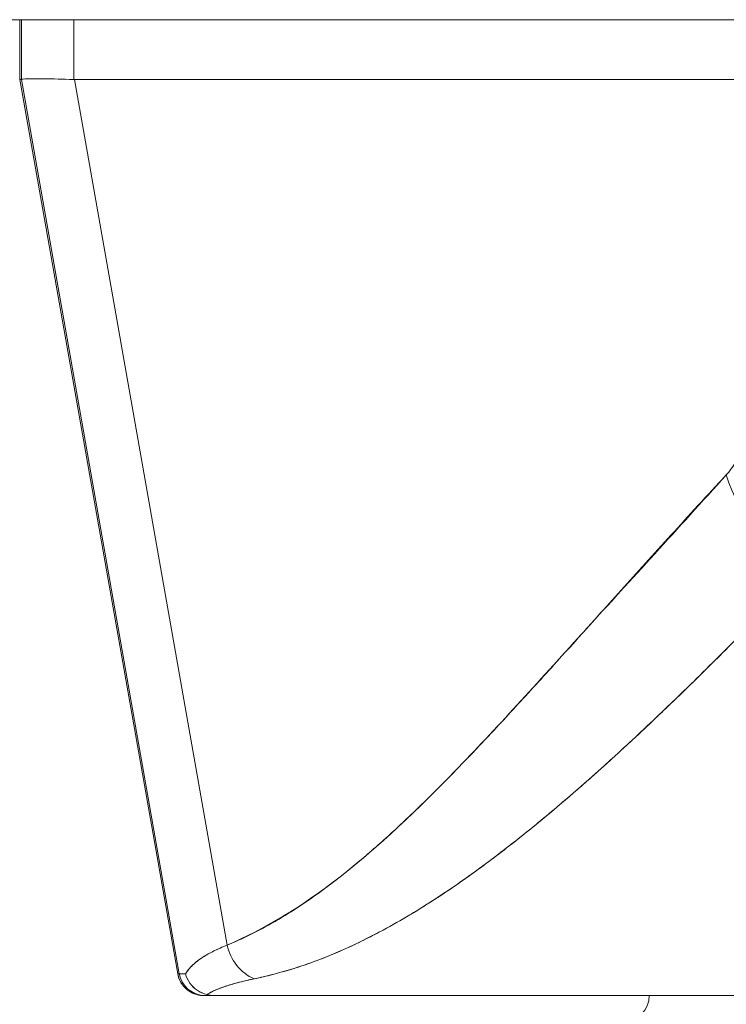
# Model space of a CAD drawing. Header units: inches. Extents: x 10 to 331, y 10 to 212.
# Tile 10 of 145: x 34.155 to 34.681, y 23.775 to 24.51. Entities that reach past the tile are written whole.
import ezdxf

# ---------------------------------------------------------------- set-up
doc = ezdxf.new("R2010")
doc.units = ezdxf.units.IN
doc.header["$LTSCALE"] = 20
doc.header["$MEASUREMENT"] = 0
doc.layers.add('Visible (ANSI)', color=7, linetype='Continuous', lineweight=5)

msp = doc.modelspace()

# ---------------------------------------------------------------- linework, layer by layer
at = {"layer": 'Visible (ANSI)'}
for p, q in [((61.06945, 24.50984), (32.81935, 24.50984)), ((34.1545, 24.50984), (34.1545, 24.46542)), ((34.1545, 24.46542), (34.1545, 24.50984)), ((34.15587, 24.50984), (34.15587, 24.46519)), ((34.15587, 24.46519), (34.15587, 24.50984)), ((34.1949, 24.46519), (34.1949, 24.50984)), ((34.1949, 24.50984), (34.1949, 24.46519)), ((34.15587, 24.46518), (34.15451, 24.46518)), ((34.15451, 24.46518), (34.15587, 24.46518)), ((34.27235, 23.79776), (34.15451, 24.46518)), ((34.15587, 24.46518), (34.15587, 24.46519)), ((34.27353, 23.79776), (34.15587, 24.46518)), ((34.15587, 24.46518), (34.27353, 23.79776)), ((34.1949, 24.46519), (34.19534, 24.46518)), ((34.68867, 24.46518), (34.19534, 24.46518)), ((34.19534, 24.46518), (34.68867, 24.46518)), ((34.30924, 23.81909), (34.19534, 24.46518)), ((34.19534, 24.46518), (34.30924, 23.81909)), ((34.54638, 24.02123), (34.54638, 24.02107)), ((34.52669, 23.99963), (34.52669, 23.99947)), ((34.52684, 23.99964), (34.52684, 23.99979)), ((34.55182, 23.91928), (34.55181, 23.91928)), ((34.55181, 23.91928), (34.55182, 23.91928)), ((34.44353, 23.84054), (34.44353, 23.84054)), ((34.27235, 23.79776), (34.27353, 23.79776)), ((34.27353, 23.79776), (34.27235, 23.79776)), ((34.27353, 23.79776), (34.27353, 23.79776)), ((34.29173, 23.78149), (34.29291, 23.78149)), ((34.29269, 23.78149), (34.29173, 23.78149)), ((34.30093, 23.78149), (34.29291, 23.78149)), ((34.96756, 23.78149), (34.30138, 23.78149)), ((34.30138, 23.78149), (34.30138, 23.78149))]:
    msp.add_line(p, q, dxfattribs=at)
for centre, radius, start, end in [((34.29173, 23.80117), 0.01968, 190.00001, 270), ((34.29173, 23.80117), 0.01969, 190, 269.99995), ((34.29291, 23.80117), 0.01969, 190, 269.99996), ((34.29291, 23.80117), 0.01968, 190.00142, 270.00002), ((34.60434, 23.78149), 0.01969, 270, 0)]:
    msp.add_arc(centre, radius, start, end, dxfattribs=at)
for centre, major_axis, ratio, start_param, end_param in [((34.15451, 24.59417), (0, -0.12899), 0.001274, 6.221922, 6.283004), ((34.843, 24.42181), (-0.68713, 0.04337), 0.010787, 5.945204, 6.282628), ((34.75464, 24.18371), (0.05766, -0.05362), 0.918775, 4.115457, 5.346373), ((34.33944, 23.82458), (-0.01162, 0.03126), 0.917971, 1.408732, 2.428093), ((34.33944, 23.82458), (0.01162, -0.03126), 0.917971, 4.550325, 5.569687), ((34.9721, 23.80108), (-0.69857, -0.00333), 0.000814, 0.0014, 0.116231), ((34.97209, 23.80107), (-0.69857, -0.00332), 0.000813, 0.0014, 0.116238), ((35.00542, 23.78149), (-0.71251, 0), 0.00001, 6.128336, 6.276329)]:
    msp.add_ellipse(centre, major_axis=major_axis, ratio=ratio, start_param=start_param, end_param=end_param, dxfattribs=at)
for points in [[(34.15587, 24.46787), (34.15587, 24.46787), (34.15587, 24.46787), (34.15587, 24.46787)], [(34.27235, 23.79775), (34.27235, 23.79775), (34.27235, 23.79775), (34.27235, 23.79776)], [(34.27235, 23.79774), (34.27235, 23.79774), (34.27235, 23.79775), (34.27235, 23.79775)]]:
    msp.add_open_spline(points, degree=3, dxfattribs=at)
for points, knots in [([(34.15587, 24.46519), (34.1559, 24.46547), (34.15739, 24.46565), (34.16031, 24.46574), (34.16323, 24.46583), (34.1676, 24.46583), (34.17337, 24.46574), (34.17915, 24.46565), (34.18634, 24.46547), (34.1949, 24.46519)], [0, 0, 0, 0, 0.3333333, 0.3333333, 0.3333333, 0.6666667, 0.6666667, 0.6666667, 0.9999922, 0.9999922, 0.9999922, 0.9999922]), ([(34.15587, 24.46518), (34.15587, 24.46518), (34.15587, 24.46518), (34.15587, 24.46518), (34.15587, 24.46518), (34.15587, 24.46518), (34.15587, 24.46518), (34.15587, 24.46518), (34.15587, 24.46519), (34.15587, 24.46519)], [0, 0, 0, 0, 0.333333, 0.333333, 0.333333, 0.666667, 0.666667, 0.666667, 1, 1, 1, 1]), ([(34.1949, 24.46519), (34.19495, 24.46519), (34.195, 24.46518), (34.19505, 24.46518), (34.1951, 24.46518), (34.19515, 24.46518), (34.1952, 24.46518), (34.19525, 24.46518), (34.19529, 24.46518), (34.19534, 24.46518)], [0, 0, 0, 0, 0.333333, 0.333333, 0.333333, 0.666667, 0.666667, 0.666667, 1, 1, 1, 1]), ([(34.7028, 24.352), (34.70493, 24.33471), (34.70634, 24.3183), (34.70701, 24.30264), (34.70769, 24.28699), (34.70763, 24.27209), (34.70686, 24.25832), (34.7061, 24.24454), (34.70463, 24.23187), (34.70246, 24.2205), (34.7003, 24.20912), (34.69744, 24.19904), (34.69394, 24.19059), (34.69044, 24.18214), (34.68629, 24.17533), (34.68149, 24.17004)], [0, 0, 0, 0, 0.2, 0.2, 0.2, 0.4, 0.4, 0.4, 0.6, 0.6, 0.6, 0.8, 0.8, 0.8, 1, 1, 1, 1]), ([(34.68149, 24.17004), (34.6452, 24.12985), (34.61036, 24.09181), (34.57717, 24.05521), (34.54397, 24.0186), (34.51243, 23.98344), (34.48191, 23.95184), (34.4514, 23.92025), (34.42191, 23.89223), (34.39316, 23.86987), (34.36441, 23.84751), (34.33641, 23.83082), (34.30924, 23.81909)], [0, 0, 0, 0, 0.25, 0.25, 0.25, 0.5, 0.5, 0.5, 0.75, 0.75, 0.75, 1, 1, 1, 1]), ([(34.30924, 23.81909), (34.31325, 23.82074), (34.31725, 23.8225), (34.32121, 23.82436), (34.32521, 23.82623), (34.32919, 23.8282), (34.33314, 23.83028), (34.33712, 23.83237), (34.34109, 23.83457), (34.34503, 23.83685), (34.34901, 23.83917), (34.35297, 23.84157), (34.35691, 23.84407), (34.36089, 23.8466), (34.36485, 23.84922), (34.36879, 23.85192), (34.37278, 23.85466), (34.37676, 23.85749), (34.38071, 23.8604), (34.38472, 23.86335), (34.38871, 23.86638), (34.39268, 23.86949), (34.39672, 23.87265), (34.40074, 23.87589), (34.40474, 23.87921), (34.40882, 23.88258), (34.41288, 23.88602), (34.41692, 23.88954), (34.42104, 23.89312), (34.42515, 23.89677), (34.42924, 23.90048), (34.43342, 23.90428), (34.43759, 23.90814), (34.44174, 23.91205), (34.44599, 23.91606), (34.45023, 23.92013), (34.45446, 23.92425), (34.45879, 23.92848), (34.46311, 23.93276), (34.46743, 23.93708), (34.47186, 23.94153), (34.47628, 23.94603), (34.48069, 23.95057), (34.48523, 23.95525), (34.48976, 23.95997), (34.49428, 23.96472), (34.49644, 23.967), (34.49861, 23.96928), (34.50077, 23.97157), (34.50326, 23.97422), (34.50576, 23.97688), (34.50825, 23.97955), (34.51306, 23.9847), (34.51786, 23.98988), (34.52265, 23.99508), (34.52762, 24.00047), (34.53257, 24.00589), (34.53753, 24.01133), (34.54267, 24.01697), (34.5478, 24.02263), (34.55294, 24.02831), (34.55827, 24.03422), (34.5636, 24.04013), (34.56893, 24.04606), (34.57449, 24.05223), (34.58004, 24.05841), (34.58559, 24.06459), (34.59138, 24.07105), (34.59718, 24.0775), (34.60297, 24.08394), (34.60903, 24.09068), (34.6151, 24.09741), (34.62116, 24.10413), (34.62752, 24.11116), (34.63387, 24.11818), (34.64024, 24.12518), (34.64692, 24.13252), (34.6536, 24.13984), (34.66029, 24.14712), (34.66735, 24.15479), (34.67441, 24.16243), (34.68149, 24.17004)], [0, 0, 0, 0, 0.029086, 0.029086, 0.029086, 0.058387, 0.058387, 0.058387, 0.087935, 0.087935, 0.087935, 0.117777, 0.117777, 0.117777, 0.147957, 0.147957, 0.147957, 0.178529, 0.178529, 0.178529, 0.20955, 0.20955, 0.20955, 0.24108, 0.24108, 0.24108, 0.273185, 0.273185, 0.273185, 0.305936, 0.305936, 0.305936, 0.339407, 0.339407, 0.339407, 0.37368, 0.37368, 0.37368, 0.408841, 0.408841, 0.408841, 0.44498, 0.44498, 0.44498, 0.482193, 0.482193, 0.482193, 0.5, 0.5, 0.5, 0.520588, 0.520588, 0.520588, 0.560289, 0.560289, 0.560289, 0.60142, 0.60142, 0.60142, 0.644109, 0.644109, 0.644109, 0.688496, 0.688496, 0.688496, 0.734731, 0.734731, 0.734731, 0.782977, 0.782977, 0.782977, 0.833414, 0.833414, 0.833414, 0.886232, 0.886232, 0.886232, 0.941632, 0.941632, 0.941632, 1, 1, 1, 1]), ([(34.74911, 24.10926), (34.72712, 24.08666), (34.70652, 24.06528), (34.68683, 24.04541), (34.66715, 24.02554), (34.64837, 24.00718), (34.63052, 23.9902), (34.61268, 23.97323), (34.59576, 23.95763), (34.57954, 23.94325), (34.56333, 23.92887), (34.5478, 23.91572), (34.53282, 23.90364), (34.51783, 23.89155), (34.50338, 23.88055), (34.48931, 23.87052), (34.47524, 23.86049), (34.46155, 23.85143), (34.4481, 23.84328), (34.43466, 23.83513), (34.42144, 23.82789), (34.40833, 23.82152), (34.39522, 23.81515), (34.38221, 23.80965), (34.3691, 23.80505), (34.356, 23.80045), (34.34279, 23.79675), (34.32944, 23.79396)], [0, 0, 0, 0, 0.111111, 0.111111, 0.111111, 0.222222, 0.222222, 0.222222, 0.333333, 0.333333, 0.333333, 0.444444, 0.444444, 0.444444, 0.555556, 0.555556, 0.555556, 0.666667, 0.666667, 0.666667, 0.777778, 0.777778, 0.777778, 0.888889, 0.888889, 0.888889, 1, 1, 1, 1]), ([(34.74911, 24.10926), (34.74177, 24.10163), (34.73447, 24.09405), (34.72719, 24.08655), (34.72016, 24.0793), (34.71316, 24.07212), (34.70618, 24.06501), (34.6994, 24.05811), (34.69266, 24.05128), (34.68593, 24.04452), (34.6794, 24.03796), (34.67289, 24.03147), (34.6664, 24.02506), (34.66009, 24.01881), (34.65379, 24.01265), (34.64752, 24.00656), (34.64372, 24.00286), (34.63992, 23.9992), (34.63613, 23.99556), (34.63383, 23.99336), (34.63154, 23.99117), (34.62925, 23.98899), (34.62332, 23.98335), (34.61741, 23.97778), (34.61152, 23.9723), (34.60576, 23.96694), (34.60001, 23.96166), (34.59429, 23.95647), (34.58868, 23.95138), (34.58309, 23.94637), (34.57752, 23.94145), (34.57205, 23.93662), (34.5666, 23.93188), (34.56117, 23.92722), (34.55582, 23.92264), (34.5505, 23.91815), (34.54519, 23.91375), (34.53996, 23.90942), (34.53475, 23.90517), (34.52956, 23.90102), (34.52906, 23.90062), (34.52856, 23.90022), (34.52806, 23.89982), (34.52343, 23.89613), (34.51882, 23.89253), (34.51423, 23.889), (34.50919, 23.88513), (34.50418, 23.88135), (34.49918, 23.87767), (34.49422, 23.87403), (34.48928, 23.87048), (34.48437, 23.86703), (34.47948, 23.86361), (34.47461, 23.86028), (34.46977, 23.85706), (34.46494, 23.85385), (34.46013, 23.85075), (34.45535, 23.84775), (34.45057, 23.84476), (34.44582, 23.84188), (34.44108, 23.8391), (34.43635, 23.83633), (34.43164, 23.83366), (34.42694, 23.83111), (34.4265, 23.83087), (34.42605, 23.83062), (34.4256, 23.83038), (34.42135, 23.82809), (34.41712, 23.82588), (34.41291, 23.82377), (34.40823, 23.82143), (34.40358, 23.8192), (34.39895, 23.81709), (34.3943, 23.81497), (34.38966, 23.81297), (34.38505, 23.81108), (34.3804, 23.80919), (34.37577, 23.80741), (34.37117, 23.80576), (34.36651, 23.80408), (34.36189, 23.80254), (34.35728, 23.80112), (34.35262, 23.79968), (34.34799, 23.79837), (34.34338, 23.79718), (34.33871, 23.79598), (34.33406, 23.79491), (34.32944, 23.79396)], [0, 0, 0, 0, 0.047674, 0.047674, 0.047674, 0.093754, 0.093754, 0.093754, 0.138483, 0.138483, 0.138483, 0.181962, 0.181962, 0.181962, 0.224293, 0.224293, 0.224293, 0.25, 0.25, 0.25, 0.265575, 0.265575, 0.265575, 0.305906, 0.305906, 0.305906, 0.345378, 0.345378, 0.345378, 0.384081, 0.384081, 0.384081, 0.422102, 0.422102, 0.422102, 0.459526, 0.459526, 0.459526, 0.496435, 0.496435, 0.496435, 0.5, 0.5, 0.5, 0.53291, 0.53291, 0.53291, 0.569025, 0.569025, 0.569025, 0.604849, 0.604849, 0.604849, 0.640453, 0.640453, 0.640453, 0.675905, 0.675905, 0.675905, 0.711275, 0.711275, 0.711275, 0.746632, 0.746632, 0.746632, 0.75, 0.75, 0.75, 0.782043, 0.782043, 0.782043, 0.817582, 0.817582, 0.817582, 0.853329, 0.853329, 0.853329, 0.889364, 0.889364, 0.889364, 0.925766, 0.925766, 0.925766, 0.962618, 0.962618, 0.962618, 1, 1, 1, 1]), ([(34.27824, 23.79771), (34.27871, 23.79852), (34.27924, 23.79933), (34.27982, 23.80012), (34.28112, 23.80187), (34.28271, 23.80358), (34.28459, 23.80524), (34.28465, 23.80529), (34.28471, 23.80534), (34.28477, 23.8054), (34.28661, 23.80701), (34.28872, 23.80858), (34.2911, 23.81011), (34.29237, 23.81092), (34.29371, 23.81173), (34.29513, 23.81252), (34.29646, 23.81326), (34.29786, 23.814), (34.29932, 23.81473), (34.30235, 23.81622), (34.30566, 23.81768), (34.30924, 23.81909)], [0, 0, 0, 0, 0.10182, 0.10182, 0.10182, 0.326366, 0.326366, 0.326366, 0.333333, 0.333333, 0.333333, 0.550921, 0.550921, 0.550921, 0.666667, 0.666667, 0.666667, 0.775448, 0.775448, 0.775448, 1, 1, 1, 1]), ([(34.30924, 23.81909), (34.30392, 23.817), (34.29921, 23.8148), (34.29513, 23.81252), (34.29104, 23.81024), (34.28759, 23.80786), (34.28477, 23.80539), (34.28195, 23.80293), (34.27977, 23.80037), (34.27824, 23.79771)], [0.0000121, 0.0000121, 0.0000121, 0.0000121, 0.3333333, 0.3333333, 0.3333333, 0.6666667, 0.6666667, 0.6666667, 1, 1, 1, 1]), ([(34.29173, 23.78149), (34.29173, 23.78149), (34.29173, 23.78149), (34.29173, 23.78149), (34.29174, 23.78149), (34.29172, 23.78149), (34.29172, 23.78149), (34.29171, 23.78149), (34.29171, 23.78149), (34.2917, 23.78149), (34.2917, 23.78149), (34.2917, 23.78149), (34.29169, 23.78149), (34.29168, 23.78149), (34.29166, 23.78149), (34.2916, 23.78149), (34.29154, 23.78149), (34.29137, 23.78149), (34.29126, 23.78149), (34.29096, 23.7815), (34.29076, 23.78151), (34.29018, 23.78155), (34.2898, 23.78158), (34.28865, 23.78172), (34.28789, 23.78185), (34.28541, 23.78245), (34.28372, 23.78311), (34.2806, 23.78484), (34.27915, 23.78593), (34.27662, 23.78844), (34.27551, 23.78988), (34.27352, 23.79338), (34.27274, 23.79554), (34.27235, 23.79775)], [0, 0, 0, 0, 0.0002103, 0.0002103, 0.00189426, 0.00189426, 0.002108, 0.002108, 0.00216136, 0.00216136, 0.00218781, 0.00218781, 0.00221423, 0.00221423, 0.00232038, 0.00232038, 0.00274123, 0.00274123, 0.00358245, 0.00358245, 0.00506641, 0.00506641, 0.0080252, 0.0080252, 0.01386888, 0.01386888, 0.02745371, 0.02745371, 0.04103855, 0.04103855, 0.05462338, 0.05462338, 0.07169774, 0.07169774, 0.07169774, 0.07169774]), ([(34.29411, 23.78223), (34.29153, 23.78288), (34.28905, 23.78395), (34.28687, 23.7854), (34.28469, 23.78686), (34.28281, 23.78871), (34.28134, 23.79082), (34.27986, 23.79293), (34.27881, 23.79531), (34.27824, 23.79771)], [0, 0, 0, 0, 0.333333, 0.333333, 0.333333, 0.666667, 0.666667, 0.666667, 1, 1, 1, 1]), ([(34.27824, 23.79771), (34.2788, 23.79533), (34.27987, 23.79292), (34.28135, 23.79081), (34.28283, 23.78869), (34.2847, 23.78685), (34.28689, 23.78539), (34.28787, 23.78473), (34.28892, 23.78415), (34.29001, 23.78365), (34.29133, 23.78305), (34.29272, 23.78257), (34.29411, 23.78223)], [0, 0, 0, 0, 0.333333, 0.333333, 0.333333, 0.666667, 0.666667, 0.666667, 0.817044, 0.817044, 0.817044, 1, 1, 1, 1]), ([(34.32944, 23.79396), (34.32406, 23.79285), (34.31914, 23.79167), (34.31471, 23.79043), (34.31029, 23.78919), (34.30635, 23.78789), (34.30291, 23.78652), (34.29947, 23.78515), (34.29653, 23.78372), (34.29411, 23.78223)], [0, 0, 0, 0, 0.333333, 0.333333, 0.333333, 0.666667, 0.666667, 0.666667, 1, 1, 1, 1]), ([(34.32944, 23.79396), (34.32548, 23.79314), (34.32178, 23.79229), (34.31834, 23.79141), (34.31489, 23.79052), (34.31171, 23.7896), (34.3088, 23.78864), (34.30587, 23.78768), (34.30322, 23.78669), (34.30085, 23.78567), (34.29846, 23.78464), (34.29635, 23.78357), (34.29452, 23.78248), (34.29438, 23.7824), (34.29424, 23.78231), (34.29411, 23.78223)], [0, 0, 0, 0, 0.243497, 0.243497, 0.243497, 0.488085, 0.488085, 0.488085, 0.733901, 0.733901, 0.733901, 0.981098, 0.981098, 0.981098, 1, 1, 1, 1]), ([(34.29411, 23.78223), (34.2951, 23.78201), (34.29603, 23.78184), (34.29687, 23.78173), (34.29771, 23.78162), (34.29845, 23.78158), (34.29919, 23.78154), (34.29993, 23.78151), (34.30067, 23.78148), (34.30138, 23.78149)], [0, 0, 0, 0, 0.333333, 0.333333, 0.333333, 0.666667, 0.666667, 0.666667, 1, 1, 1, 1]), ([(34.29411, 23.78223), (34.2951, 23.78199), (34.29603, 23.78184), (34.29687, 23.78173), (34.29771, 23.78163), (34.29845, 23.78158), (34.29919, 23.78154), (34.29993, 23.7815), (34.30067, 23.78149), (34.30138, 23.78149)], [0, 0, 0, 0, 0.333333, 0.333333, 0.333333, 0.666667, 0.666667, 0.666667, 1, 1, 1, 1]), ([(34.30138, 23.78149), (34.32118, 23.78149), (34.34431, 23.78149), (34.37093, 23.78149), (34.39755, 23.78149), (34.42767, 23.78149), (34.46075, 23.78149), (34.49382, 23.78149), (34.52986, 23.78149), (34.56839, 23.78149), (34.60692, 23.78149), (34.64794, 23.78149), (34.69099, 23.78149), (34.73403, 23.78149), (34.7791, 23.78149), (34.8253, 23.78149), (34.87149, 23.78149), (34.91881, 23.78149), (34.96756, 23.78149)], [0, 0, 0, 0, 0.1666667, 0.1666667, 0.1666667, 0.3333333, 0.3333333, 0.3333333, 0.5, 0.5, 0.5, 0.6666667, 0.6666667, 0.6666667, 0.8333333, 0.8333333, 0.8333333, 0.9999707, 0.9999707, 0.9999707, 0.9999707])]:
    msp.add_open_spline(points, degree=3, knots=knots, dxfattribs=at)

doc.saveas('drawing.dxf')
